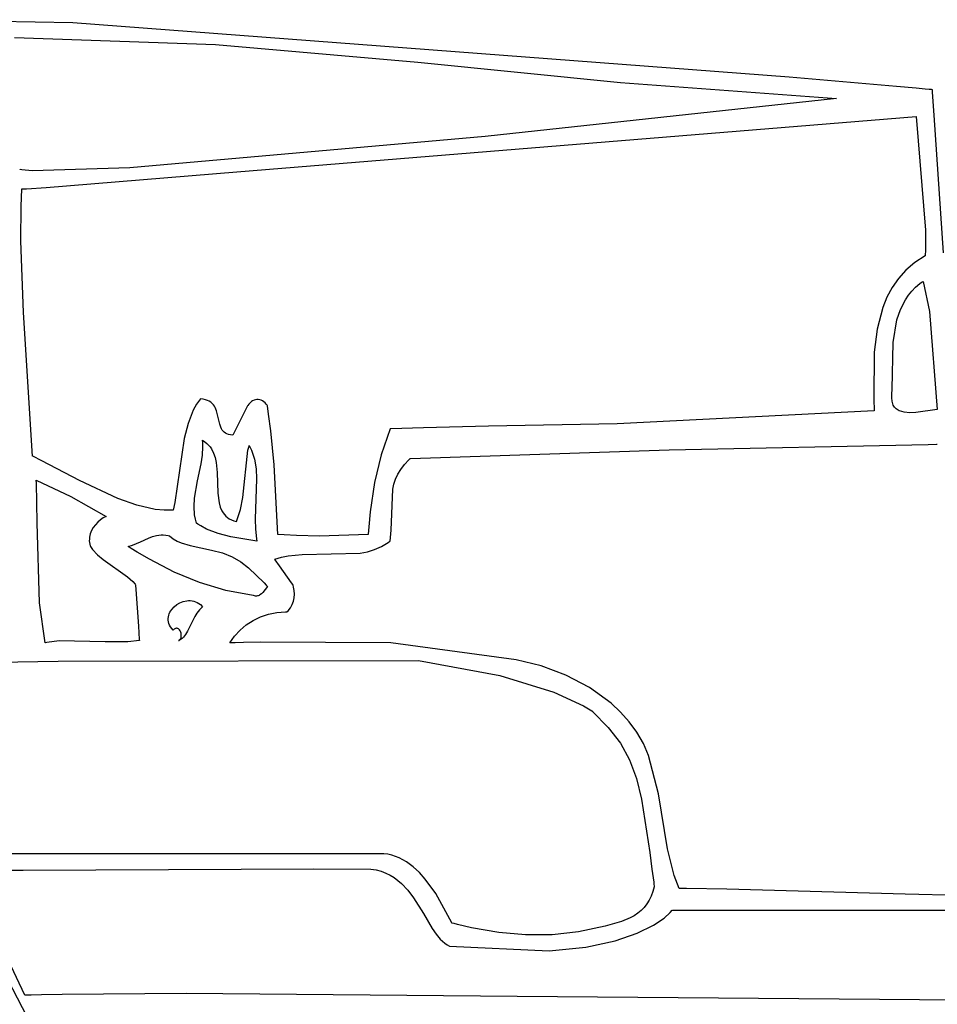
# Model space of a CAD drawing. Extents: x 21.3 to 51.6, y -34 to 34.1.
# Tile 99 of 117: x 45.5 to 47.2, y 10.8 to 12.6. Entities that reach past the tile are written whole.
import ezdxf

# ---------------------------------------------------------------- set-up
doc = ezdxf.new("R2010")
doc.units = 0

msp = doc.modelspace()

# ---------------------------------------------------------------- linework, layer by layer
at = {"layer": 'Layer 1', "color": 7, "linetype": 'CONTINUOUS'}
for p, q in [((45.312754, 12.575544), (45.583362, 12.570314)), ((45.583362, 12.570314), (46.905037, 12.470458)), ((45.47569, 12.542861), (45.846869, 12.530019)), ((45.846869, 12.530019), (46.220086, 12.497291)), ((46.220086, 12.497291), (46.593857, 12.459521)), ((46.593857, 12.459521), (46.992349, 12.430361)), ((46.905037, 12.470458), (47.103174, 12.452935)), ((47.103174, 12.452935), (47.139663, 12.449651)), ((47.139663, 12.449651), (47.155763, 12.448198)), ((47.155763, 12.448198), (47.163261, 12.447521)), ((47.163261, 12.447521), (47.166871, 12.447195)), ((47.166871, 12.447195), (47.168641, 12.447035)), ((47.168641, 12.447035), (47.168739, 12.447025)), ((47.16874, 12.447001), (47.168746, 12.446922)), ((47.168746, 12.446922), (47.168803, 12.446084)), ((47.168803, 12.446084), (47.169081, 12.442021)), ((47.169081, 12.442021), (47.171995, 12.39947)), ((46.992349, 12.430361), (46.344523, 12.359877)), ((45.885837, 12.294856), (47.139569, 12.39703)), ((47.139569, 12.39703), (47.156564, 12.187085)), ((47.171995, 12.39947), (47.189396, 12.145388)), ((46.344523, 12.359877), (45.688639, 12.302431)), ((45.485602, 12.299733), (45.485453, 12.299787)), ((45.486228, 12.299518), (45.485602, 12.299733)), ((45.489215, 12.298728), (45.486228, 12.299518)), ((45.508599, 12.296587), (45.489215, 12.298728)), ((45.688639, 12.302431), (45.508599, 12.296587)), ((45.534069, 12.265884), (45.885837, 12.294856)), ((45.488263, 12.231872), (45.489535, 12.262989)), ((45.489535, 12.262989), (45.489561, 12.263471)), ((45.489561, 12.263471), (45.489567, 12.263591)), ((45.489567, 12.263591), (45.489571, 12.263651)), ((45.489571, 12.263651), (45.489578, 12.263695)), ((45.489578, 12.263695), (45.497884, 12.263767)), ((45.497884, 12.263767), (45.534069, 12.265884)), ((45.487734, 12.167964), (45.488263, 12.231872)), ((47.156564, 12.187085), (47.156685, 12.161415)), ((45.492608, 12.035653), (45.487734, 12.167964)), ((47.156685, 12.161415), (47.156485, 12.148763)), ((47.156213, 12.14007), (47.1371, 12.127595)), ((47.156241, 12.140145), (47.156239, 12.140096)), ((47.156267, 12.140926), (47.156241, 12.140145)), ((47.156316, 12.142489), (47.156267, 12.140926)), ((47.156485, 12.148763), (47.156316, 12.142489)), ((47.120671, 12.113564), (47.106727, 12.098119)), ((47.1371, 12.127595), (47.120671, 12.113564)), ((47.106727, 12.098119), (47.095074, 12.081405)), ((47.095074, 12.081405), (47.085513, 12.063562)), ((47.13128, 12.075028), (47.138356, 12.082213)), ((47.138356, 12.082213), (47.146285, 12.08881)), ((47.146285, 12.08881), (47.150585, 12.091875)), ((47.150585, 12.091875), (47.151696, 12.092616)), ((47.151696, 12.092616), (47.151976, 12.0928)), ((47.151976, 12.0928), (47.152046, 12.092845)), ((47.152071, 12.092854), (47.164251, 12.03761)), ((47.085513, 12.063562), (47.077849, 12.044734)), ((47.110554, 12.04127), (47.119498, 12.059067)), ((47.119498, 12.059067), (47.12501, 12.067298)), ((47.12501, 12.067298), (47.13128, 12.075028)), ((47.077849, 12.044734), (47.067424, 12.004692)), ((47.104063, 12.021981), (47.110554, 12.04127)), ((45.509013, 11.770676), (45.492608, 12.035653)), ((47.164251, 12.03761), (47.178459, 11.85675)), ((47.067424, 12.004692), (47.062227, 11.962418)), ((47.096904, 11.980299), (47.104063, 12.021981)), ((47.09511, 11.894131), (47.096904, 11.980299)), ((47.062227, 11.962418), (47.061222, 11.875735)), ((47.094416, 11.878006), (47.094792, 11.884821)), ((47.094932, 11.872102), (47.094416, 11.878006)), ((47.094792, 11.884821), (47.09511, 11.894131)), ((45.811749, 11.866209), (45.8057, 11.855197)), ((45.818736, 11.876192), (45.811749, 11.866209)), ((45.818815, 11.876189), (45.818775, 11.876192)), ((45.818975, 11.876176), (45.818815, 11.876189)), ((45.8238, 11.875558), (45.818975, 11.876176)), ((45.828091, 11.874589), (45.8238, 11.875558)), ((45.831883, 11.873294), (45.828091, 11.874589)), ((45.835214, 11.8717), (45.831883, 11.873294)), ((45.838119, 11.869831), (45.835214, 11.8717)), ((45.840635, 11.867714), (45.838119, 11.869831)), ((45.842798, 11.865375), (45.840635, 11.867714)), ((45.844644, 11.862839), (45.842798, 11.865375)), ((45.846209, 11.860132), (45.844644, 11.862839)), ((45.848643, 11.85431), (45.846209, 11.860132)), ((45.905928, 11.863089), (45.903469, 11.858294)), ((45.906169, 11.86356), (45.905928, 11.863089)), ((45.906226, 11.86367), (45.906169, 11.86356)), ((45.906285, 11.863768), (45.906238, 11.863695)), ((45.908318, 11.866605), (45.906285, 11.863768)), ((45.910511, 11.869037), (45.908318, 11.866605)), ((45.912839, 11.871062), (45.910511, 11.869037)), ((45.915277, 11.872682), (45.912839, 11.871062)), ((45.917801, 11.873895), (45.915277, 11.872682)), ((45.920386, 11.874702), (45.917801, 11.873895)), ((45.923008, 11.875104), (45.920386, 11.874702)), ((45.925642, 11.875099), (45.923008, 11.875104)), ((45.928263, 11.874688), (45.925642, 11.875099)), ((45.930847, 11.873871), (45.928263, 11.874688)), ((45.933369, 11.872648), (45.930847, 11.873871)), ((45.935805, 11.871019), (45.933369, 11.872648)), ((45.93813, 11.868984), (45.935805, 11.871019)), ((45.940319, 11.866543), (45.93813, 11.868984)), ((45.942348, 11.863696), (45.940319, 11.866543)), ((45.942366, 11.863579), (45.942357, 11.863639)), ((45.9424, 11.863341), (45.942366, 11.863579)), ((45.94456, 11.848049), (45.9424, 11.863341)), ((47.061222, 11.875735), (47.061781, 11.854451)), ((47.095503, 11.869475), (47.094932, 11.872102)), ((47.09627, 11.867053), (47.095503, 11.869475)), ((47.097223, 11.864832), (47.09627, 11.867053)), ((47.098355, 11.862802), (47.097223, 11.864832)), ((47.099656, 11.860957), (47.098355, 11.862802)), ((47.101117, 11.859289), (47.099656, 11.860957)), ((47.102729, 11.857793), (47.101117, 11.859289)), ((45.8057, 11.855197), (45.796033, 11.830548)), ((45.854403, 11.829347), (45.848643, 11.85431)), ((45.903469, 11.858294), (45.883507, 11.819374)), ((45.948538, 11.817243), (45.94456, 11.848049)), ((47.061754, 11.853967), (46.587922, 11.829918)), ((47.061793, 11.853998), (47.061754, 11.853967)), ((47.061781, 11.854451), (47.06179, 11.854122)), ((47.06179, 11.854122), (47.061792, 11.854039)), ((47.061792, 11.854039), (47.061793, 11.853998)), ((47.104483, 11.856459), (47.102729, 11.857793)), ((47.108381, 11.854254), (47.104483, 11.856459)), ((47.11274, 11.852615), (47.108381, 11.854254)), ((47.117486, 11.851486), (47.11274, 11.852615)), ((47.127854, 11.850526), (47.117486, 11.851486)), ((47.138909, 11.850915), (47.127854, 11.850526)), ((47.178459, 11.85675), (47.138909, 11.850915)), ((45.796033, 11.830548), (45.788967, 11.80317)), ((45.856299, 11.82372), (45.854403, 11.829347)), ((45.857514, 11.821141), (45.856299, 11.82372)), ((46.230461, 11.822676), (46.170152, 11.820692)), ((46.350324, 11.825595), (46.230461, 11.822676)), ((46.587922, 11.829918), (46.350324, 11.825595)), ((45.858957, 11.818752), (45.857514, 11.821141)), ((45.860662, 11.81658), (45.858957, 11.818752)), ((45.862667, 11.814649), (45.860662, 11.81658)), ((45.865008, 11.812986), (45.862667, 11.814649)), ((45.86772, 11.811617), (45.865008, 11.812986)), ((45.870841, 11.810568), (45.86772, 11.811617)), ((45.874405, 11.809864), (45.870841, 11.810568)), ((45.878451, 11.80953), (45.874405, 11.809864)), ((45.883507, 11.819374), (45.878462, 11.809535)), ((45.955057, 11.754747), (45.948538, 11.817243)), ((46.168738, 11.820639), (46.15219, 11.772977)), ((46.168853, 11.820644), (46.168738, 11.820639)), ((46.168971, 11.820649), (46.168853, 11.820644)), ((46.169207, 11.820657), (46.168971, 11.820649)), ((46.170152, 11.820692), (46.169207, 11.820657)), ((45.788967, 11.80317), (45.771382, 11.68484)), ((45.822629, 11.77234), (45.823536, 11.787979)), ((45.82291, 11.799802), (45.826956, 11.797113)), ((45.822917, 11.799691), (45.82291, 11.799751)), ((45.82293, 11.799571), (45.822917, 11.799691)), ((45.823272, 11.795722), (45.82293, 11.799571)), ((45.823536, 11.787979), (45.823272, 11.795722)), ((45.826956, 11.797113), (45.830578, 11.794177)), ((45.830578, 11.794177), (45.8338, 11.791009)), ((45.8338, 11.791009), (45.836646, 11.787624)), ((45.836646, 11.787624), (45.839141, 11.784038)), ((45.90646, 11.781475), (45.907985, 11.78686)), ((45.907985, 11.78686), (45.908836, 11.789548)), ((45.908836, 11.789548), (45.908947, 11.789884)), ((45.908947, 11.789884), (45.909003, 11.790052)), ((45.909017, 11.79008), (45.91288, 11.781856)), ((45.509028, 11.770633), (45.509013, 11.770676)), ((45.509127, 11.770586), (45.509061, 11.770618)), ((45.509392, 11.770461), (45.509127, 11.770586)), ((45.526419, 11.762119), (45.509392, 11.770461)), ((45.820287, 11.75655), (45.822629, 11.77234)), ((45.839141, 11.784038), (45.843168, 11.77632)), ((45.843168, 11.77632), (45.846073, 11.767977)), ((45.846073, 11.767977), (45.848048, 11.759128)), ((45.897035, 11.694033), (45.90646, 11.781475)), ((45.91288, 11.781856), (45.918403, 11.764778)), ((46.15219, 11.772977), (46.140053, 11.72169)), ((45.596047, 11.725755), (45.526419, 11.762119)), ((45.813586, 11.724765), (45.820287, 11.75655)), ((45.848048, 11.759128), (45.849972, 11.7404)), ((45.918403, 11.764778), (45.921464, 11.747007)), ((45.961793, 11.626209), (45.955057, 11.754747)), ((45.849972, 11.7404), (45.851068, 11.702201)), ((45.921464, 11.747007), (45.922636, 11.728722)), ((45.666454, 11.692382), (45.596047, 11.725755)), ((45.808013, 11.693125), (45.813586, 11.724765)), ((45.922636, 11.728722), (45.919892, 11.654027)), ((46.140053, 11.72169), (46.132012, 11.66788)), ((45.851068, 11.702201), (45.853301, 11.684662)), ((45.701262, 11.680062), (45.666454, 11.692382)), ((45.735439, 11.672381), (45.701262, 11.680062)), ((45.771382, 11.68484), (45.768804, 11.670962)), ((45.807082, 11.677517), (45.808013, 11.693125)), ((45.808151, 11.662133), (45.807082, 11.677517)), ((45.853301, 11.684662), (45.855508, 11.676705)), ((45.892962, 11.671935), (45.897035, 11.694033)), ((45.752205, 11.670687), (45.735439, 11.672381)), ((45.76871, 11.670639), (45.752205, 11.670687)), ((45.768761, 11.67075), (45.768739, 11.670643)), ((45.768804, 11.670962), (45.768761, 11.67075)), ((45.809614, 11.654544), (45.808151, 11.662133)), ((45.855508, 11.676705), (45.858697, 11.669452)), ((45.858697, 11.669452), (45.860719, 11.666126)), ((45.860719, 11.666126), (45.863059, 11.663022)), ((45.863059, 11.663022), (45.86574, 11.660154)), ((45.86574, 11.660154), (45.868786, 11.657537)), ((45.885404, 11.649806), (45.892962, 11.671935)), ((46.132012, 11.66788), (46.129428, 11.640372)), ((45.811792, 11.647035), (45.809614, 11.654544)), ((45.811867, 11.646976), (45.811829, 11.647004)), ((45.811944, 11.646919), (45.811867, 11.646976)), ((45.814415, 11.645151), (45.811944, 11.646919)), ((45.819453, 11.64185), (45.814415, 11.645151)), ((45.829876, 11.636119), (45.819453, 11.64185)), ((45.868786, 11.657537), (45.872221, 11.655187)), ((45.872221, 11.655187), (45.876069, 11.653118)), ((45.876069, 11.653118), (45.880353, 11.651345)), ((45.880353, 11.651345), (45.885404, 11.649806)), ((45.919892, 11.654027), (45.920211, 11.635858)), ((45.730371, 11.622136), (45.7381, 11.624218)), ((45.7381, 11.624218), (45.746206, 11.625219)), ((45.746206, 11.625219), (45.750437, 11.625219)), ((45.750437, 11.625219), (45.754806, 11.624835)), ((45.754806, 11.624835), (45.759328, 11.624028)), ((45.759328, 11.624028), (45.76165, 11.623455)), ((45.76165, 11.623455), (45.761723, 11.623435)), ((45.761796, 11.623414), (45.768526, 11.618063)), ((45.851903, 11.627576), (45.829876, 11.636119)), ((45.875082, 11.62185), (45.851903, 11.627576)), ((45.920211, 11.635858), (45.922077, 11.61825)), ((45.961875, 11.626191), (45.96183, 11.626194)), ((45.962057, 11.626183), (45.961875, 11.626191)), ((45.973559, 11.625612), (45.962057, 11.626183)), ((45.995856, 11.624451), (45.973559, 11.625612)), ((46.038864, 11.622665), (45.995856, 11.624451)), ((46.128442, 11.626193), (46.038864, 11.622665)), ((46.128466, 11.626311), (46.128459, 11.626203)), ((46.128479, 11.626528), (46.128466, 11.626311)), ((46.129428, 11.640372), (46.128479, 11.626528)), ((45.685407, 11.603971), (45.693314, 11.606153)), ((45.693314, 11.606153), (45.708284, 11.612444)), ((45.708284, 11.612444), (45.722903, 11.619276)), ((45.722903, 11.619276), (45.730371, 11.622136)), ((45.768526, 11.618063), (45.775839, 11.613827)), ((45.775839, 11.613827), (45.783619, 11.610507)), ((45.783619, 11.610507), (45.800111, 11.605832)), ((45.800111, 11.605832), (45.839569, 11.59703)), ((45.9229, 11.613696), (45.875082, 11.62185)), ((45.922077, 11.61825), (45.922852, 11.613956)), ((45.922852, 11.613956), (45.922878, 11.613823)), ((45.922878, 11.613823), (45.922892, 11.613756)), ((45.685483, 11.603921), (45.68544, 11.603948)), ((45.68557, 11.603866), (45.685483, 11.603921)), ((45.685743, 11.603756), (45.68557, 11.603866)), ((45.691296, 11.600261), (45.685743, 11.603756)), ((45.702437, 11.593408), (45.691296, 11.600261)), ((45.724876, 11.580288), (45.702437, 11.593408)), ((45.839569, 11.59703), (45.859634, 11.59202)), ((45.859634, 11.59202), (45.877283, 11.584868)), ((45.770502, 11.556709), (45.724876, 11.580288)), ((45.877283, 11.584868), (45.893152, 11.575669)), ((45.893152, 11.575669), (45.907876, 11.564517)), ((45.817365, 11.537273), (45.770502, 11.556709)), ((45.907876, 11.564517), (45.936434, 11.53674)), ((45.865753, 11.522696), (45.817365, 11.537273)), ((45.936434, 11.53674), (45.940114, 11.532784)), ((45.940114, 11.532784), (45.941975, 11.530767)), ((45.91595, 11.513696), (45.865753, 11.522696)), ((45.916968, 11.513285), (45.916018, 11.513669)), ((45.927152, 11.51371), (45.925607, 11.513086)), ((45.928639, 11.514509), (45.927152, 11.51371)), ((45.931443, 11.516548), (45.928639, 11.514509)), ((45.934028, 11.519043), (45.931443, 11.516548)), ((45.942348, 11.53036), (45.934028, 11.519043)), ((45.941975, 11.530767), (45.942208, 11.530513)), ((45.942208, 11.530513), (45.942325, 11.530386)), ((45.770264, 11.492618), (45.775346, 11.49668)), ((45.775346, 11.49668), (45.781043, 11.499975)), ((45.781043, 11.499975), (45.787188, 11.502383)), ((45.787188, 11.502383), (45.793612, 11.503784)), ((45.793612, 11.503784), (45.796876, 11.50407)), ((45.796876, 11.50407), (45.800147, 11.504059)), ((45.800147, 11.504059), (45.803404, 11.503737)), ((45.803404, 11.503737), (45.806625, 11.503088)), ((45.806625, 11.503088), (45.80979, 11.502098)), ((45.80979, 11.502098), (45.812877, 11.500751)), ((45.812877, 11.500751), (45.815866, 11.499032)), ((45.815866, 11.499032), (45.818736, 11.496928)), ((45.818736, 11.496928), (45.822904, 11.492861)), ((45.918822, 11.512736), (45.916968, 11.513285)), ((45.920611, 11.512461), (45.918822, 11.512736)), ((45.922338, 11.512441), (45.920611, 11.512461)), ((45.924003, 11.512656), (45.922338, 11.512441)), ((45.925607, 11.513086), (45.924003, 11.512656)), ((45.760392, 11.47703), (45.761355, 11.479895)), ((45.761355, 11.479895), (45.762618, 11.482674)), ((45.762618, 11.482674), (45.764162, 11.48535)), ((45.764162, 11.48535), (45.765965, 11.48791)), ((45.765965, 11.48791), (45.770264, 11.492618)), ((45.812455, 11.481222), (45.80844, 11.474599)), ((45.817204, 11.487378), (45.812455, 11.481222)), ((45.822904, 11.492861), (45.817204, 11.487378)), ((45.759453, 11.471099), (45.759751, 11.474093)), ((45.759519, 11.468063), (45.759453, 11.471099)), ((45.75997, 11.465001), (45.759519, 11.468063)), ((45.759751, 11.474093), (45.760392, 11.47703)), ((45.760827, 11.461926), (45.75997, 11.465001)), ((45.762112, 11.458854), (45.760827, 11.461926)), ((45.80844, 11.474599), (45.795305, 11.447558)), ((45.763844, 11.4558), (45.762112, 11.458854)), ((45.766046, 11.452779), (45.763844, 11.4558)), ((45.768738, 11.449806), (45.766046, 11.452779)), ((45.768798, 11.449865), (45.768762, 11.449829)), ((45.76937, 11.450407), (45.768798, 11.449865)), ((45.770496, 11.451325), (45.76937, 11.450407)), ((45.771594, 11.452033), (45.770496, 11.451325)), ((45.772661, 11.452542), (45.771594, 11.452033)), ((45.773696, 11.452861), (45.772661, 11.452542)), ((45.774695, 11.453004), (45.773696, 11.452861)), ((45.775655, 11.452979), (45.774695, 11.453004)), ((45.776575, 11.4528), (45.775655, 11.452979)), ((45.77745, 11.452476), (45.776575, 11.4528)), ((45.77828, 11.45202), (45.77745, 11.452476)), ((45.77906, 11.451441), (45.77828, 11.45202)), ((45.779789, 11.450752), (45.77906, 11.451441)), ((45.780464, 11.449963), (45.779789, 11.450752)), ((45.78164, 11.448131), (45.780464, 11.449963)), ((45.782566, 11.446033), (45.78164, 11.448131)), ((45.783222, 11.443758), (45.782566, 11.446033)), ((45.783587, 11.441396), (45.783222, 11.443758)), ((45.783639, 11.439035), (45.783587, 11.441396)), ((45.791655, 11.44169), (45.787418, 11.436591)), ((45.795305, 11.447558), (45.791655, 11.44169)), ((45.778459, 11.430361), (45.779429, 11.43081)), ((45.778524, 11.430389), (45.778475, 11.430368)), ((45.778718, 11.430476), (45.778524, 11.430389)), ((45.779485, 11.430835), (45.778718, 11.430476)), ((45.779429, 11.43081), (45.780291, 11.431382)), ((45.782376, 11.432467), (45.779485, 11.430835)), ((45.780291, 11.431382), (45.781049, 11.432065)), ((45.781049, 11.432065), (45.781704, 11.432849)), ((45.781704, 11.432849), (45.782259, 11.433722)), ((45.782259, 11.433722), (45.782718, 11.434673)), ((45.785012, 11.434394), (45.782376, 11.432467)), ((45.782718, 11.434673), (45.783083, 11.43569)), ((45.783083, 11.43569), (45.783356, 11.436764)), ((45.783356, 11.436764), (45.783639, 11.439035)), ((45.787418, 11.436591), (45.785012, 11.434394)), ((45.436531, 10.856238), (45.537181, 10.66241))]:
    msp.add_line(p, q, dxfattribs=at)
at = {"layer": 'Layer 1', "color": 8, "linetype": 'CONTINUOUS'}
for p, q in [((46.683784, 11.782208), (47.161447, 11.791975)), ((47.161447, 11.791975), (47.176905, 11.792777)), ((47.176905, 11.792777), (47.177873, 11.792829)), ((47.177873, 11.792829), (47.178357, 11.792855)), ((47.178357, 11.792855), (47.178459, 11.792861)), ((46.206298, 11.766475), (46.683784, 11.782208)), ((46.188723, 11.746073), (46.195471, 11.755049)), ((46.195471, 11.755049), (46.203701, 11.764012)), ((46.203701, 11.764012), (46.206008, 11.766252)), ((46.206008, 11.766252), (46.206155, 11.766392)), ((46.206155, 11.766392), (46.206229, 11.766462)), ((46.206229, 11.766462), (46.206298, 11.766475)), ((46.179095, 11.728047), (46.183313, 11.737076)), ((46.183313, 11.737076), (46.188723, 11.746073)), ((45.515966, 11.726021), (45.51596, 11.726165)), ((45.515961, 11.726194), (45.579981, 11.696057)), ((45.515978, 11.725733), (45.515966, 11.726021)), ((45.51616, 11.721125), (45.515978, 11.725733)), ((45.517411, 11.647397), (45.51616, 11.721125)), ((46.173658, 11.709855), (46.175925, 11.718977)), ((46.175925, 11.718977), (46.179095, 11.728047)), ((45.579981, 11.696057), (45.645128, 11.65953)), ((46.170621, 11.633889), (46.173658, 11.709855)), ((45.645128, 11.65953), (45.639717, 11.656762)), ((45.521932, 11.499941), (45.517411, 11.647397)), ((45.625157, 11.644148), (45.621275, 11.638826)), ((45.629608, 11.648975), (45.625157, 11.644148)), ((45.634502, 11.653212), (45.629608, 11.648975)), ((45.639717, 11.656762), (45.634502, 11.653212)), ((45.615706, 11.627084), (45.614268, 11.620856)), ((45.618083, 11.633106), (45.615706, 11.627084)), ((45.621275, 11.638826), (45.618083, 11.633106)), ((46.168741, 11.613712), (46.170621, 11.633889)), ((45.613939, 11.617695), (45.613891, 11.614518)), ((45.613891, 11.614518), (45.61414, 11.611337)), ((45.614268, 11.620856), (45.613939, 11.617695)), ((45.61414, 11.611337), (45.6147, 11.608166)), ((45.6147, 11.608166), (45.615588, 11.605015)), ((45.615588, 11.605015), (45.615863, 11.604231)), ((46.152821, 11.604082), (46.165339, 11.611367)), ((46.165339, 11.611367), (46.168422, 11.613472)), ((46.168422, 11.613472), (46.168614, 11.613607)), ((46.168614, 11.613607), (46.16871, 11.613675)), ((45.615863, 11.604231), (45.615935, 11.604036)), ((45.615935, 11.604036), (45.615953, 11.603987)), ((45.615962, 11.603966), (45.619804, 11.598516)), ((45.619804, 11.598516), (45.628835, 11.588587)), ((45.628835, 11.588587), (45.63924, 11.579681)), ((45.96844, 11.584055), (45.980944, 11.586567)), ((45.980944, 11.586567), (46.006705, 11.58886)), ((46.006705, 11.58886), (46.113852, 11.591375)), ((46.113852, 11.591375), (46.127037, 11.594289)), ((46.127037, 11.594289), (46.14004, 11.598457)), ((46.14004, 11.598457), (46.152821, 11.604082)), ((45.63924, 11.579681), (45.684391, 11.54779)), ((45.956242, 11.580362), (45.96844, 11.584055)), ((45.956298, 11.580276), (45.956247, 11.580348)), ((45.956938, 11.57937), (45.956298, 11.580276)), ((45.964817, 11.568208), (45.956938, 11.57937)), ((45.986822, 11.537037), (45.964817, 11.568208)), ((45.684391, 11.54779), (45.69401, 11.539126)), ((45.69401, 11.539126), (45.698218, 11.534468)), ((45.698218, 11.534468), (45.699197, 11.533262)), ((45.699197, 11.533262), (45.699257, 11.533186)), ((45.699257, 11.533186), (45.699287, 11.533148)), ((45.699295, 11.533122), (45.699304, 11.53298)), ((45.699304, 11.53298), (45.699352, 11.532282)), ((45.699352, 11.532282), (45.699867, 11.524656)), ((45.989295, 11.533534), (45.986822, 11.537037)), ((45.989521, 11.533214), (45.989295, 11.533534)), ((45.989567, 11.533148), (45.989521, 11.533214)), ((45.989598, 11.533065), (45.989582, 11.533113)), ((45.989847, 11.532294), (45.989598, 11.533065)), ((45.990723, 11.529154), (45.989847, 11.532294)), ((45.699867, 11.524656), (45.704451, 11.456808)), ((45.991891, 11.522676), (45.990723, 11.529154)), ((45.991779, 11.509411), (45.992253, 11.516049)), ((45.992253, 11.516049), (45.991891, 11.522676)), ((45.532625, 11.426213), (45.521932, 11.499941)), ((45.985027, 11.490828), (45.988197, 11.496661)), ((45.988197, 11.496661), (45.990437, 11.502902)), ((45.990437, 11.502902), (45.991779, 11.509411)), ((45.929558, 11.474392), (45.94419, 11.479311)), ((45.94419, 11.479311), (45.959742, 11.482295)), ((45.959742, 11.482295), (45.976137, 11.483189)), ((45.976137, 11.483189), (45.978242, 11.483147)), ((45.978242, 11.483147), (45.978374, 11.483143)), ((45.978374, 11.483143), (45.97844, 11.483141)), ((45.978463, 11.483144), (45.980898, 11.48554)), ((45.980898, 11.48554), (45.985027, 11.490828)), ((45.891956, 11.449577), (45.903364, 11.459371)), ((45.903364, 11.459371), (45.915924, 11.467694)), ((45.915924, 11.467694), (45.929558, 11.474392)), ((45.704451, 11.456808), (45.706093, 11.432516)), ((45.881777, 11.438468), (45.891956, 11.449577)), ((45.532741, 11.426218), (45.532651, 11.4262)), ((45.532921, 11.426254), (45.532741, 11.426218)), ((45.535793, 11.426804), (45.532921, 11.426254)), ((45.558313, 11.429806), (45.535793, 11.426804)), ((45.643219, 11.428013), (45.558313, 11.429806)), ((45.684951, 11.427927), (45.643219, 11.428013)), ((45.706232, 11.43036), (45.684951, 11.427927)), ((45.706093, 11.432516), (45.706226, 11.430545)), ((45.706226, 11.430545), (45.706237, 11.430387)), ((45.872905, 11.426197), (45.881777, 11.438468)), ((45.872955, 11.426197), (45.872905, 11.426197)), ((45.873015, 11.426198), (45.872955, 11.426197)), ((45.873136, 11.426202), (45.873015, 11.426198)), ((45.873377, 11.426208), (45.873136, 11.426202)), ((45.875307, 11.426262), (45.873377, 11.426208)), ((45.883019, 11.426476), (45.875307, 11.426262)), ((45.898403, 11.426903), (45.883019, 11.426476)), ((45.929027, 11.42773), (45.898403, 11.426903)), ((46.170242, 11.426218), (45.929027, 11.42773)), ((46.401413, 11.395156), (46.170242, 11.426218)), ((45.232666, 11.387306), (45.556375, 11.392355)), ((45.556375, 11.392355), (46.221514, 11.393558)), ((46.221514, 11.393558), (46.371547, 11.366017)), ((46.447608, 11.38361), (46.401413, 11.395156)), ((46.493377, 11.366437), (46.447608, 11.38361)), ((46.371547, 11.366017), (46.470734, 11.335222)), ((46.536922, 11.343584), (46.493377, 11.366437)), ((46.470734, 11.335222), (46.525519, 11.310157)), ((46.576443, 11.315), (46.536922, 11.343584)), ((46.594133, 11.298543), (46.576443, 11.315)), ((46.525519, 11.310157), (46.538276, 11.302581)), ((46.538276, 11.302581), (46.541347, 11.300523)), ((46.541347, 11.300523), (46.5421, 11.299988)), ((46.5421, 11.299988), (46.542349, 11.299806)), ((46.542349, 11.299806), (46.571396, 11.270263)), ((46.610142, 11.280634), (46.594133, 11.298543)), ((46.624246, 11.261266), (46.610142, 11.280634)), ((46.571396, 11.270263), (46.593738, 11.240941)), ((46.63622, 11.240433), (46.624246, 11.261266)), ((46.593738, 11.240941), (46.610611, 11.21017)), ((46.645839, 11.218129), (46.63622, 11.240433)), ((46.610611, 11.21017), (46.623252, 11.176281)), ((46.664101, 11.147512), (46.645839, 11.218129)), ((46.623252, 11.176281), (46.632899, 11.137608)), ((46.632899, 11.137608), (46.648155, 11.039233)), ((46.680838, 11.046421), (46.664101, 11.147512)), ((46.692773, 10.997268), (46.680838, 11.046421)), ((46.109251, 11.037306), (45.46368, 11.037306)), ((46.157277, 11.037171), (46.109251, 11.037306)), ((46.164699, 11.03633), (46.157277, 11.037171)), ((46.171932, 11.034793), (46.164699, 11.03633)), ((46.185829, 11.029799), (46.171932, 11.034793)), ((46.198966, 11.022523), (46.185829, 11.029799)), ((46.648155, 11.039233), (46.65203, 11.009042)), ((45.420847, 11.006786), (45.491814, 11.007068)), ((45.491814, 11.007068), (46.02791, 11.009193)), ((46.02791, 11.009193), (46.133194, 11.008956)), ((46.133194, 11.008956), (46.143008, 11.007314)), ((46.143008, 11.007314), (46.152176, 11.004848)), ((46.211341, 11.0133), (46.198966, 11.022523)), ((46.222951, 11.002464), (46.211341, 11.0133)), ((46.65203, 11.009042), (46.654083, 10.992964)), ((46.152176, 11.004848), (46.160737, 11.001621)), ((46.160737, 11.001621), (46.16873, 10.997699)), ((46.16873, 10.997699), (46.176193, 10.993146)), ((46.176193, 10.993146), (46.189685, 10.982406)), ((46.233795, 10.990349), (46.222951, 11.002464)), ((46.253172, 10.963621), (46.233795, 10.990349)), ((46.654083, 10.992964), (46.655147, 10.984668)), ((46.702068, 10.973419), (46.692773, 10.997268)), ((46.189685, 10.982406), (46.20152, 10.969918)), ((46.20152, 10.969918), (46.212008, 10.9562)), ((46.656238, 10.976191), (46.65383, 10.967309)), ((46.655147, 10.984668), (46.655689, 10.980454)), ((46.655689, 10.980454), (46.655963, 10.97833)), ((46.655963, 10.97833), (46.6561, 10.977264)), ((46.6561, 10.977264), (46.656169, 10.97673)), ((46.656169, 10.97673), (46.656204, 10.976463)), ((46.656204, 10.976463), (46.656221, 10.976329)), ((46.656221, 10.976329), (46.65623, 10.976262)), ((46.65623, 10.976262), (46.656236, 10.976218)), ((46.702123, 10.973415), (46.702068, 10.973419)), ((46.702186, 10.973414), (46.702123, 10.973415)), ((46.70244, 10.97341), (46.702186, 10.973414)), ((46.70295, 10.973402), (46.70244, 10.97341)), ((46.707058, 10.973336), (46.70295, 10.973402)), ((46.715458, 10.973195), (46.707058, 10.973336)), ((46.790071, 10.971705), (46.715458, 10.973195)), ((47.119244, 10.962957), (46.790071, 10.971705)), ((46.212008, 10.9562), (46.230174, 10.927141)), ((46.282626, 10.909536), (46.253172, 10.963621)), ((46.646944, 10.951502), (46.64252, 10.94455)), ((46.650723, 10.959083), (46.646944, 10.951502)), ((46.65383, 10.967309), (46.650723, 10.959083)), ((47.219355, 10.959942), (47.119244, 10.962957)), ((46.63185, 10.932481), (46.625657, 10.927337)), ((46.63748, 10.938215), (46.63185, 10.932481)), ((46.64252, 10.94455), (46.63748, 10.938215)), ((46.685548, 10.928595), (46.689511, 10.933062)), ((46.689511, 10.933062), (46.689568, 10.933139)), ((46.689603, 10.93314), (46.689875, 10.93314)), ((46.689875, 10.93314), (46.691219, 10.93314)), ((46.691219, 10.93314), (46.696968, 10.93314)), ((46.696968, 10.93314), (46.754978, 10.93314)), ((46.754978, 10.93314), (47.193216, 10.93314)), ((46.230174, 10.927141), (46.246651, 10.899366)), ((46.611697, 10.918759), (46.595819, 10.912371)), ((46.618931, 10.922767), (46.611697, 10.918759)), ((46.625657, 10.927337), (46.618931, 10.922767)), ((46.654616, 10.905391), (46.674376, 10.918701)), ((46.674376, 10.918701), (46.685548, 10.928595)), ((46.246651, 10.899366), (46.253883, 10.888777)), ((46.282718, 10.909506), (46.282667, 10.90952)), ((46.282819, 10.90948), (46.282718, 10.909506)), ((46.283629, 10.909267), (46.282819, 10.90948)), ((46.286867, 10.908426), (46.283629, 10.909267)), ((46.293325, 10.906788), (46.286867, 10.908426)), ((46.318931, 10.900849), (46.293325, 10.906788)), ((46.369234, 10.892038), (46.318931, 10.900849)), ((46.5657, 10.903755), (46.516489, 10.893123)), ((46.595819, 10.912371), (46.5657, 10.903755)), ((46.624888, 10.890678), (46.654616, 10.905391)), ((46.253883, 10.888777), (46.261461, 10.879541)), ((46.261461, 10.879541), (46.269587, 10.871994)), ((46.418659, 10.887594), (46.369234, 10.892038)), ((46.467609, 10.887845), (46.418659, 10.887594)), ((46.516489, 10.893123), (46.467609, 10.887845)), ((46.583814, 10.876573), (46.624888, 10.890678)), ((46.269587, 10.871994), (46.273917, 10.868958)), ((46.273917, 10.868958), (46.278459, 10.866471)), ((46.278459, 10.866471), (46.462107, 10.858235)), ((46.462107, 10.858235), (46.530013, 10.865088)), ((46.530013, 10.865088), (46.583814, 10.876573)), ((45.495126, 10.776202), (45.464395, 10.841327)), ((45.495214, 10.776197), (45.495126, 10.776202)), ((45.495363, 10.7762), (45.495214, 10.776197)), ((45.495958, 10.776212), (45.495363, 10.7762)), ((45.497148, 10.776235), (45.495958, 10.776212)), ((45.506669, 10.776417), (45.497148, 10.776235)), ((45.525711, 10.776764), (45.506669, 10.776417)), ((45.563805, 10.777388), (45.525711, 10.776764)), ((45.640021, 10.778369), (45.563805, 10.777388)), ((45.792555, 10.779351), (45.640021, 10.778369)), ((46.403501, 10.774114), (45.792555, 10.779351)), ((47.622884, 10.763695), (46.403501, 10.774114))]:
    msp.add_line(p, q, dxfattribs=at)

doc.saveas('drawing.dxf')
